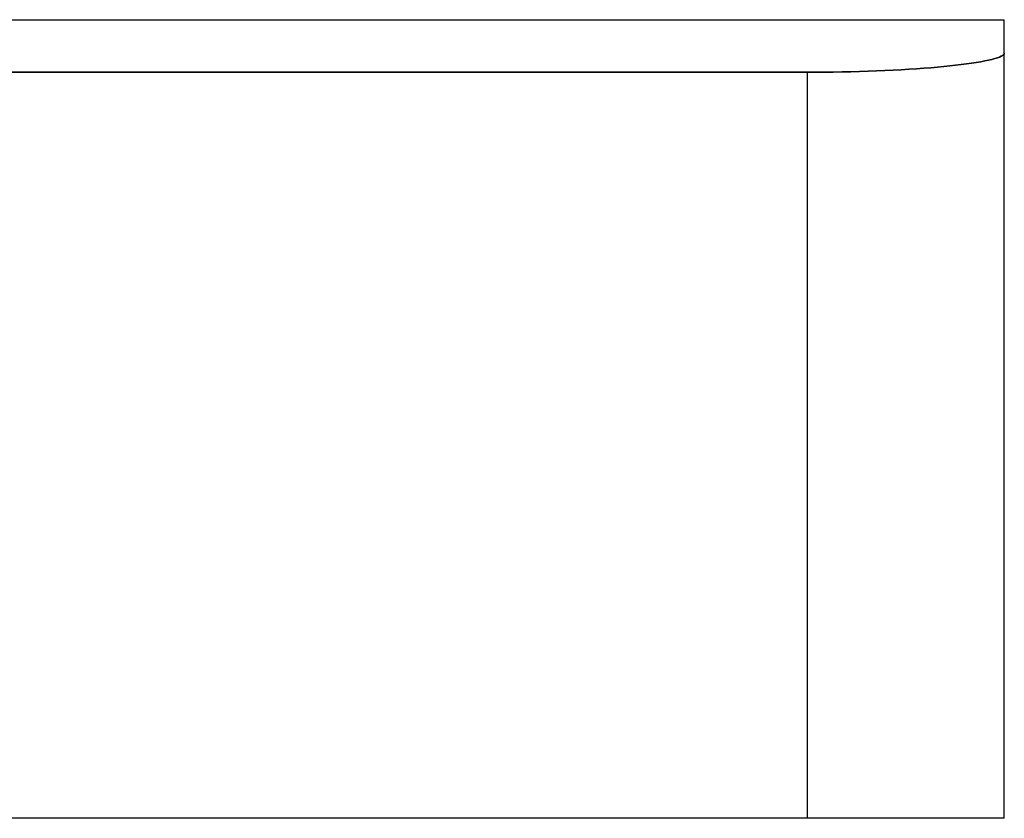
# Model space of a CAD drawing. Header units: millimetres. Extents: x -215 to 215, y -81 to 97.
# Tile 54 of 85: x 0 to 46, y 60 to 97. Entities that reach past the tile are written whole.
import ezdxf

# ---------------------------------------------------------------- set-up
doc = ezdxf.new("R2010")
doc.units = ezdxf.units.MM
doc.layers.add('MAIN-1', color=7, linetype='Continuous')
doc.layers.add('MAIN-2', color=7, linetype='Continuous')

msp = doc.modelspace()

# ---------------------------------------------------------------- linework, layer by layer
at = {"layer": 'MAIN-1'}
for p, q in [((-45.75, 97), (45.75, 97)), ((45.75, 95.44), (45.75, 97)), ((45.17, 95.154), (45.307, 95.19)), ((45.307, 95.19), (45.426, 95.227)), ((45.426, 95.227), (45.527, 95.263)), ((45.527, 95.263), (45.608, 95.299)), ((45.608, 95.299), (45.671, 95.335)), ((45.671, 95.335), (45.715, 95.371)), ((45.715, 95.371), (45.741, 95.406)), ((45.741, 95.406), (45.75, 95.44)), ((45.75, 59.9), (45.75, 95.44)), ((41.319, 94.698), (41.669, 94.72)), ((41.669, 94.72), (42.007, 94.745)), ((42.007, 94.745), (42.331, 94.77)), ((42.331, 94.77), (42.64, 94.797)), ((42.64, 94.797), (42.935, 94.824)), ((42.935, 94.824), (43.214, 94.852)), ((43.214, 94.852), (43.483, 94.882)), ((43.483, 94.882), (43.743, 94.913)), ((43.743, 94.913), (43.991, 94.945)), ((43.991, 94.945), (44.226, 94.978)), ((44.226, 94.978), (44.447, 95.011)), ((44.447, 95.011), (44.653, 95.046)), ((44.653, 95.046), (44.842, 95.082)), ((44.842, 95.082), (45.015, 95.117)), ((45.015, 95.117), (45.17, 95.154)), ((-36.6, 94.559), (36.6, 94.559)), ((36.6, 94.559), (36.998, 94.56)), ((36.6, 59.9), (36.6, 94.559)), ((36.998, 94.56), (37.4, 94.563)), ((37.4, 94.563), (37.805, 94.568)), ((37.805, 94.568), (38.211, 94.575)), ((38.211, 94.575), (38.616, 94.583)), ((38.616, 94.583), (39.02, 94.594)), ((39.02, 94.594), (39.42, 94.607)), ((39.42, 94.607), (39.815, 94.621)), ((39.815, 94.621), (40.204, 94.638)), ((40.204, 94.638), (40.585, 94.656)), ((40.585, 94.656), (40.957, 94.676)), ((40.957, 94.676), (41.319, 94.698)), ((36.6, 59.9), (-36.6, 59.9)), ((45.75, 59.9), (36.6, 59.9))]:
    msp.add_line(p, q, dxfattribs=at)
at = {"layer": 'MAIN-2'}
for p, q in [((45.307, 95.19), (45.17, 95.154)), ((45.426, 95.227), (45.307, 95.19)), ((45.527, 95.263), (45.426, 95.227)), ((45.608, 95.299), (45.527, 95.263)), ((45.671, 95.335), (45.608, 95.299)), ((45.715, 95.371), (45.671, 95.335)), ((45.741, 95.406), (45.715, 95.371)), ((45.75, 95.44), (45.741, 95.406)), ((41.669, 94.72), (41.319, 94.698)), ((42.007, 94.745), (41.669, 94.72)), ((42.331, 94.77), (42.007, 94.745)), ((42.64, 94.797), (42.331, 94.77)), ((42.935, 94.824), (42.64, 94.797)), ((43.214, 94.852), (42.935, 94.824)), ((43.483, 94.882), (43.214, 94.852)), ((43.743, 94.913), (43.483, 94.882)), ((43.991, 94.945), (43.743, 94.913)), ((44.226, 94.978), (43.991, 94.945)), ((44.447, 95.011), (44.226, 94.978)), ((44.653, 95.046), (44.447, 95.011)), ((44.842, 95.082), (44.653, 95.046)), ((45.015, 95.117), (44.842, 95.082)), ((45.17, 95.154), (45.015, 95.117)), ((36.6, 94.559), (-36.6, 94.559)), ((36.998, 94.56), (36.6, 94.559)), ((36.6, 59.9), (36.6, 94.559)), ((37.4, 94.563), (36.998, 94.56)), ((37.805, 94.568), (37.4, 94.563)), ((38.211, 94.575), (37.805, 94.568)), ((38.616, 94.583), (38.211, 94.575)), ((39.02, 94.594), (38.616, 94.583)), ((39.42, 94.607), (39.02, 94.594)), ((39.815, 94.621), (39.42, 94.607)), ((40.204, 94.638), (39.815, 94.621)), ((40.585, 94.656), (40.204, 94.638)), ((40.957, 94.676), (40.585, 94.656)), ((41.319, 94.698), (40.957, 94.676)), ((45.75, 59.9), (45.75, 59.9))]:
    msp.add_line(p, q, dxfattribs=at)

doc.saveas('drawing.dxf')
